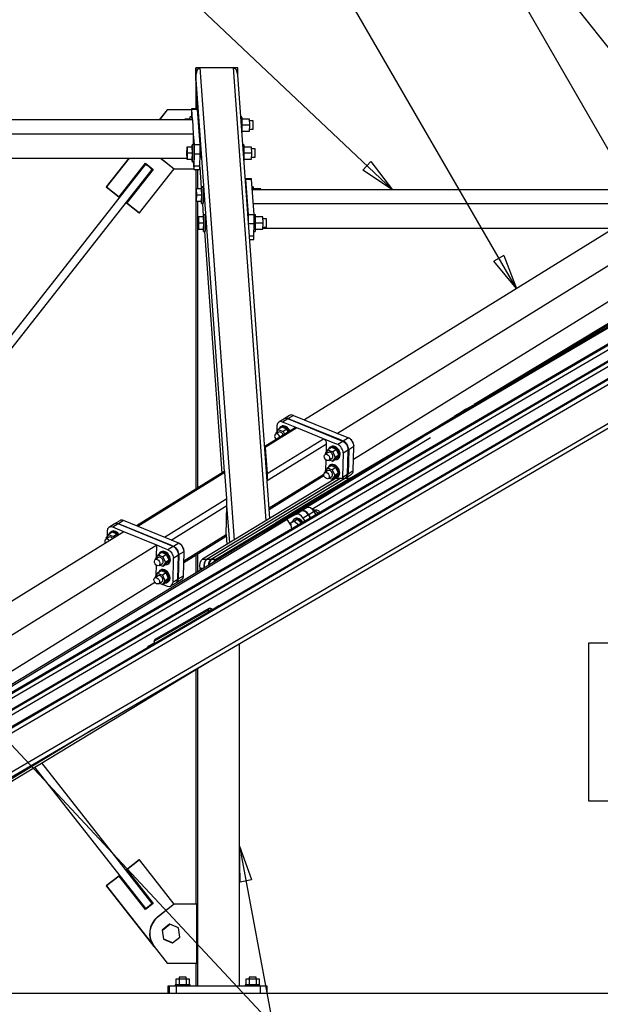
# Model space of a CAD drawing. Header units: millimetres. Extents: x -484 to 16958, y -454 to 3567.
# Tile 23 of 26: x 14404 to 15233, y 1170 to 2576. Entities that reach past the tile are written whole.
import ezdxf

# ---------------------------------------------------------------- set-up
doc = ezdxf.new("R2010")
doc.units = ezdxf.units.MM
doc.linetypes.add('ACAD_ISO04W100', pattern=[30, 24, -3, 0, -3])
for name, color, linetype in [('AS_Belki', 145, 'Continuous'), ('AS_Blachy', 30, 'Continuous'), ('AS_Czesci specjalne', 31, 'Continuous'), ('AS_Kotwy', 9, 'Continuous'), ('AS_Siatki', 72, 'Continuous'), ('AS_Sruby', 9, 'Continuous')]:
    doc.layers.add(name, color=color, linetype=linetype)

msp = doc.modelspace()

# ---------------------------------------------------------------- linework, layer by layer
at = {"color": 7}
for p, q in [((15350.5, 2206.1), (14744.7, 3258.3)), ((15113.3, 2192.2), (14685.2, 2933.3)), ((14936.2, 2333.1), (14645.5, 2608.3)), ((15459, 2265.4), (15187.8, 2608.3)), ((14342.3, 1594), (14817.7, 1084.6)), ((14717.9, 1395.6), (14836.7, 759.6))]:
    msp.add_line(p, q, dxfattribs=at)
at = {"color": 0, "linetype": 'ByBlock', "lineweight": -2}
for p, q in [((14905.6, 2373.5), (14894.2, 2361.4)), ((14905.6, 2373.5), (14936.2, 2333.1)), ((14936.2, 2333.1), (14894.2, 2361.4)), ((15095.5, 2239.6), (15081.1, 2231.3)), ((15095.5, 2239.6), (15113.3, 2192.2)), ((15113.3, 2192.2), (15081.1, 2231.3)), ((14718.9, 1344.9), (14717.9, 1395.6)), ((14717.9, 1395.6), (14735.3, 1348)), ((14718.9, 1344.9), (14735.3, 1348))]:
    msp.add_line(p, q, dxfattribs=at)
at = {"color": 7}
msp.add_lwpolyline([(15216.1, 1460.5), (15475.4, 1460.5), (15475.4, 1685.5), (15216.1, 1685.5), (15216.1, 1460.5)], dxfattribs=at)
at = {"layer": 'AS_Belki', "color": 145, "linetype": 'Continuous', "ltscale": 0.25}
for p, q in [((15919.7, 2507.5), (13874.8, 1312.5)), ((13876.7, 1312.5), (15921.6, 2507.5)), ((15960.5, 2507.1), (13915.5, 1312.5)), ((13917.4, 1312.5), (15962.4, 2507.1)), ((16004.5, 2507.7), (13959.4, 1312.5)), ((13961.3, 1312.5), (16006.3, 2507.7)), ((14655.7, 2497.2), (14655.5, 2507.6)), ((14661.5, 2507.6), (14655.5, 2507.6)), ((14655.5, 2507.6), (14655.5, 2448.9)), ((14657.3, 2504.5), (14655.7, 2497.2)), ((14661.5, 2507.6), (14657.3, 2504.5)), ((14661.5, 2507.6), (14710.2, 1832.9)), ((14709.5, 2507.6), (14661.5, 2507.6)), ((14715.4, 2507.6), (14709.5, 2507.6)), ((14756.1, 1860.8), (14709.5, 2507.6)), ((14713.8, 2504.5), (14709.5, 2507.6)), ((14715.7, 2497.2), (14713.8, 2504.5)), ((14715.7, 2497.2), (14715.4, 2507.6)), ((14769.6, 1856.9), (15875.1, 2507.5)), ((15872.8, 2507.5), (14826.6, 1891.9)), ((15921.8, 2500.5), (13882.9, 1309.1)), ((15962.7, 2500.2), (13923.6, 1309.1)), ((13967.5, 1309.1), (16006.6, 2500.7)), ((14696.6, 1931), (14655.7, 2497.2)), ((14656.9, 2448.9), (14655.7, 2497.2)), ((14761.4, 1864), (14715.7, 2497.2)), ((14651.1, 2433.1), (13704, 2433)), ((14652.5, 2413.1), (14651.1, 2433.1)), ((13705.5, 2413), (14652.5, 2413.1)), ((14652.1, 2397.6), (14652.5, 2413.1)), ((14661.8, 2392.3), (14661.9, 2391.7)), ((14661.9, 2391.7), (14662.1, 2387.4)), ((15446.8, 2398.7), (14810.6, 2004.6)), ((13719.3, 2378.4), (14642.6, 2378.4)), ((14103.1, 1332.7), (15898.3, 2381.9)), ((14106.1, 1327.6), (15909.8, 2381.8)), ((14661.7, 2379.6), (14661.6, 2379.7)), ((14661.9, 2378.9), (14661.7, 2379.6)), ((14662, 2382.1), (14661.9, 2378.9)), ((14662.1, 2387.4), (14662, 2382.1)), ((15494, 2379.4), (14857.9, 1985.3)), ((14583.8, 2369.7), (14173.9, 1847.8)), ((14661.2, 2365.7), (14663.4, 2336)), ((14181.5, 1838.1), (14593.2, 2362.3)), ((14655.5, 2362.3), (14655.5, 1905.6)), ((14658, 2362.3), (14658, 2334.4)), ((15593.6, 2351.1), (15100.6, 2053.1)), ((15340.8, 2333.1), (14736.2, 2333.1)), ((14880.8, 1948.3), (15491.2, 2326.5)), ((15557.7, 2331.3), (15053.2, 2026.4)), ((14658, 2317.1), (14658, 1907.1)), ((14665, 2313.8), (14666.3, 2296)), ((15308.5, 2313.1), (14737.7, 2313.1)), ((14751.5, 2278.4), (15252.6, 2278.4)), ((14667.9, 2273.8), (14692.8, 1928.7)), ((15061.8, 2030.2), (15041.2, 2018.9)), ((15041.2, 2018.9), (14993.9, 1990.3)), ((14796.6, 1993), (14754.3, 1966.8)), ((14799.9, 1993.1), (14754.6, 1965)), ((14837.7, 1977.7), (14799.9, 1993.1)), ((14855.5, 1986.2), (14857.9, 1985.3)), ((14757.3, 1927.8), (14837.7, 1977.7)), ((14757.5, 1918), (14842.3, 1970.5)), ((14798.1, 1870.4), (14979.7, 1980.2)), ((14821.1, 1877.1), (14990.6, 1979.6)), ((14842, 1958.9), (14842.3, 1970.5)), ((14754.3, 1966.8), (14754.1, 1964.5)), ((14754.1, 1964.5), (14754.1, 1964.5)), ((14754.3, 1966.8), (14754.6, 1965)), ((14754.4, 1963.3), (14754.3, 1962.2)), ((14754.3, 1962.2), (14754.6, 1962.3)), ((14754.3, 1962.2), (14754.3, 1962.2)), ((14754.4, 1963.3), (14754.5, 1962.4)), ((14754.5, 1962.4), (14757.2, 1925.2)), ((14754.6, 1965), (14757.3, 1927.8)), ((14916.6, 1943.6), (14769.4, 1854.6)), ((14841.4, 1933), (14841.8, 1947.3)), ((14696.9, 1931.3), (14571.1, 1853.3)), ((14697.2, 1929.5), (14572.9, 1852.5)), ((14697.2, 1929.5), (14696.9, 1931.3)), ((14699.9, 1892.3), (14697.2, 1929.5)), ((14757.3, 1927.8), (14757.5, 1923)), ((14760.3, 1878.8), (14838.4, 1927.1)), ((14757.1, 1923), (14757.3, 1923.1)), ((14757.2, 1925.2), (14757.3, 1922.8)), ((14757.3, 1922.8), (14757.3, 1920.3)), ((14757.3, 1920.3), (14757.3, 1920.3)), ((14757.5, 1923), (14757.5, 1918)), ((14757.5, 1918), (14757.5, 1918)), ((14760.5, 1876.7), (14838.5, 1925)), ((14610.7, 1837), (14699.9, 1892.3)), ((14700.1, 1887.5), (14699.9, 1892.3)), ((14700.1, 1882.4), (14700.1, 1887.5)), ((14826.6, 1891.9), (14769.6, 1856.9)), ((14620.4, 1833), (14700.1, 1882.4)), ((14699.1, 1840.9), (14700.1, 1882.4)), ((14704, 1829.1), (14700.1, 1882.4)), ((14061, 1423.5), (14786.1, 1863)), ((14784.3, 1862), (14750.2, 1843.2)), ((14769.6, 1856.9), (14769.6, 1854.7)), ((14786.1, 1863), (14784.3, 1862)), ((14791.2, 1854.1), (14786.1, 1863)), ((14552.8, 1844.9), (13873.4, 1424)), ((14750.2, 1843.2), (14025.1, 1403.7)), ((14600, 1825.5), (14552.8, 1844.9)), ((14638.5, 1803.3), (14699.1, 1840.9)), ((14638.5, 1801.1), (14698.9, 1838.5)), ((14698.9, 1838.5), (14699.1, 1840.9)), ((14699.1, 1840.9), (14700.1, 1826.8)), ((14600, 1825.5), (13920.6, 1404.6)), ((14599.6, 1808.8), (14600, 1825.5)), ((14655.5, 1811.6), (14655.5, 1785.8)), ((14658, 1813.2), (14658, 1787.3)), ((14599, 1782.8), (14599.3, 1797.1)), ((13943.6, 1367.7), (14597.2, 1772.6)), ((14717.9, 1195.6), (14717.9, 1685.2)), ((14021.5, 1263.7), (14680.7, 1663.5)), ((14655.5, 1648.2), (14655.5, 1313.1)), ((14658, 1649.7), (14658, 1195.6)), ((14466.6, 1608.9), (14130.9, 1416.8)), ((14109.9, 1321.1), (14508.4, 1562.8)), ((14425.2, 1508.5), (14583.8, 1306.6)), ((14593.2, 1314), (14435.5, 1514.8)), ((14655.5, 1228.8), (14655.5, 1195.6))]:
    msp.add_line(p, q, dxfattribs=at)
at = {"layer": 'AS_Belki', "color": 145, "linetype": 'Continuous', "ltscale": 0.25, "extrusion": (-0.617463, -0.786178, 0.025753)}
msp.add_arc((10011.6, 280, -10867.9), 6, 358.1219, 178.1219, dxfattribs=at)
at = {"layer": 'AS_Belki', "color": 145, "linetype": 'Continuous', "ltscale": 0.25, "extrusion": (-0.61678, -0.382124, 0.68816)}
for centre, start, end in [((6104.6, 9378.2, -9887.9), 136.4866, 181.4866), ((6137.7, 9394.7, -9905.2), 46.4866, 136.4866)]:
    msp.add_arc(centre, 6, start, end, dxfattribs=at)
at = {"layer": 'AS_Belki', "color": 145, "linetype": 'Continuous', "ltscale": 0.25, "extrusion": (-0.617463, 0.786178, 0.025753)}
msp.add_arc((-12282.3, 205.5, -7977.7), 6, 1.8781, 181.8781, dxfattribs=at)
at = {"layer": 'AS_Blachy', "color": 145, "linetype": 'Continuous', "ltscale": 0.25}
for p, q in [((14614.5, 2447.4), (14603.2, 2433.1)), ((14614.8, 2447.4), (14603.5, 2433.1)), ((14614.8, 2447.4), (14614.5, 2447.4)), ((14649.6, 2447.4), (14614.8, 2447.4)), ((14657.6, 2448.9), (14649.7, 2448.9)), ((14651, 2433.1), (14650, 2447.9)), ((14658, 2447.9), (14650, 2447.9)), ((14661.6, 2397.9), (14658, 2447.9)), ((14649.4, 2444.3), (14649.2, 2437.6)), ((14653.6, 2397.9), (14652.5, 2412.9)), ((14653.6, 2397.9), (14661.6, 2397.9)), ((14560, 2378.4), (14527.7, 2337.4)), ((14560.3, 2378.4), (14528, 2337.4)), ((14605.2, 2378.4), (14624.6, 2363.2)), ((14605.5, 2378.4), (14624.9, 2363.2)), ((14653.3, 2367), (14653.7, 2384.3)), ((14661.7, 2384.3), (14653.7, 2384.3)), ((14661.3, 2367), (14661.7, 2384.3)), ((14546.1, 2323.1), (14583.8, 2371.1)), ((14575.2, 2300.3), (14624.6, 2363.2)), ((14583.7, 2370.9), (14594.4, 2362.4)), ((14583.8, 2371.1), (14594.8, 2362.4)), ((14624.6, 2363.2), (14624.9, 2363.2)), ((14624.9, 2363.2), (14652.8, 2363.2)), ((14652, 2373.7), (14652.7, 2363.3)), ((14661.3, 2367), (14653.3, 2367)), ((14594.4, 2362.4), (14556.8, 2314.5)), ((14594.8, 2362.4), (14557.1, 2314.5)), ((14594.4, 2362.4), (14594.8, 2362.4)), ((14653.1, 2362.3), (14661.1, 2362.3)), ((14734.8, 2349.1), (14726.8, 2349.1)), ((14527.7, 2337.4), (14545.8, 2323.1)), ((14528, 2337.4), (14527.7, 2337.4)), ((14528, 2337.4), (14546.1, 2323.1)), ((14730.7, 2298.1), (14727.1, 2348.1)), ((14735.1, 2348.1), (14727.1, 2348.1)), ((14738.7, 2298.1), (14735.1, 2348.1)), ((14545.8, 2323.1), (14546.1, 2323.1)), ((14556.8, 2314.5), (14574.8, 2300.3)), ((14557.1, 2314.5), (14556.8, 2314.5)), ((14557.1, 2314.5), (14575.2, 2300.3)), ((14574.8, 2300.3), (14575.2, 2300.3)), ((14730.7, 2298.1), (14738.7, 2298.1)), ((14738.9, 2284.4), (14731.1, 2284.4)), ((14738.5, 2267.1), (14738.9, 2284.4)), ((14738.5, 2267.1), (14732.3, 2267.1)), ((14732.6, 2262.4), (14738.2, 2262.4)), ((15041.3, 2019.8), (15084.2, 2043.4)), ((15072.5, 2036.6), (15033.2, 2014.9)), ((15073.4, 2037.1), (15041.3, 2019.4)), ((14794.9, 2011.1), (14787.5, 2006.5)), ((14794.9, 2011.1), (14873.6, 1978.8)), ((15041.2, 2018.9), (15025.6, 2010.3)), ((15033.2, 2014.9), (15025.6, 2010.3)), ((15041.3, 2019.8), (15033.8, 2015.2)), ((15041.3, 2019.4), (15033.8, 2015.2)), ((14781.3, 2005.8), (14773.9, 2001.3)), ((14786.9, 2006.1), (14779.5, 2001.5)), ((14783.2, 2000), (14779.5, 2001.5)), ((14789.3, 2010.8), (14781.9, 2006.2)), ((14799.9, 1993.1), (14783.2, 2000)), ((14865.6, 1973.9), (14786.9, 2006.1)), ((14791.3, 2004.9), (14787.5, 2006.5)), ((14862.1, 1975.9), (14791.3, 2004.9)), ((14771.4, 1996.1), (14771.2, 1988)), ((14854.1, 1971), (14837.7, 1977.7)), ((14858.2, 1969.3), (14854.1, 1971)), ((14865.6, 1973.9), (14858.2, 1969.3)), ((14866.2, 1974.2), (14862.1, 1975.9)), ((14873.6, 1978.8), (14866.2, 1974.2)), ((14865.8, 1957.4), (14865, 1922.7)), ((14865.8, 1957.4), (14873.2, 1962)), ((14872.4, 1927.3), (14873.2, 1960.5)), ((14873.9, 1962.4), (14873, 1927.7)), ((14873.2, 1960.5), (14873.2, 1962)), ((14873.9, 1962.4), (14881.3, 1966.9)), ((14880.4, 1932.3), (14881.2, 1965.5)), ((14881.2, 1965.5), (14881.3, 1966.9)), ((14865, 1922.7), (14872.4, 1927.3)), ((14870.6, 1922.5), (14878, 1927.1)), ((14873, 1927.7), (14880.4, 1932.3)), ((14855.2, 1920.9), (14665.1, 1805.6)), ((14671, 1805.5), (14861.1, 1920.8)), ((14861.9, 1920.8), (14671.7, 1805.5)), ((14677.7, 1805.5), (14867.8, 1920.8)), ((14868.5, 1920.8), (14678.4, 1805.5)), ((14832.1, 1895.1), (14874.4, 1920.8)), ((14838.3, 1924.9), (14838.5, 1924.8)), ((14850.4, 1920), (14852.4, 1919.2)), ((14861.1, 1920.8), (14855.2, 1920.9)), ((14867.8, 1920.8), (14861.9, 1920.8)), ((14867.8, 1920.8), (14869.9, 1922.1)), ((14874.4, 1920.8), (14868.5, 1920.8)), ((14684.3, 1805.5), (14811.5, 1882.6)), ((14805.5, 1874.1), (14745.7, 1841.1)), ((14813.6, 1879), (14753.8, 1846)), ((14806.1, 1874.5), (14753.8, 1845.6)), ((14798, 1869.6), (14805.5, 1874.1)), ((14806.1, 1874.5), (14813.6, 1879)), ((14824.6, 1873.7), (14817.1, 1869.1)), ((14827.3, 1869.1), (14824.6, 1873.7)), ((14546.9, 1860.6), (14539.5, 1856)), ((14552.5, 1860.9), (14545.1, 1856.3)), ((14631.2, 1828.6), (14552.5, 1860.9)), ((14798, 1869.6), (14738.2, 1836.6)), ((14816.5, 1868.8), (14809, 1864.2)), ((14811.5, 1859.9), (14809, 1864.2)), ((14819.1, 1864.3), (14816.5, 1868.8)), ((14819.7, 1864.7), (14817.1, 1869.1)), ((14529, 1845.9), (14528.8, 1837.8)), ((14538.8, 1855.7), (14531.4, 1851.1)), ((14544.5, 1855.9), (14537.1, 1851.3)), ((14540.2, 1850), (14537.1, 1851.3)), ((14552.8, 1844.9), (14540.2, 1850)), ((14623.2, 1823.7), (14544.5, 1855.9)), ((14619.7, 1825.7), (14545.1, 1856.3)), ((14753.8, 1846), (14746.3, 1841.5)), ((14753.8, 1845.6), (14746.3, 1841.5)), ((14631.2, 1828.6), (14623.8, 1824)), ((14745.7, 1841.1), (14738.2, 1836.6)), ((14611, 1821), (14600, 1825.5)), ((14615.8, 1819.1), (14611, 1821)), ((14623.2, 1823.7), (14615.8, 1819.1)), ((14623.8, 1824), (14619.7, 1825.7)), ((14631.4, 1812.2), (14638.8, 1816.7)), ((14638, 1782.1), (14638.8, 1815.3)), ((14638.8, 1815.3), (14638.8, 1816.7)), ((14623.4, 1807.2), (14622.6, 1772.6)), ((14623.4, 1807.2), (14630.8, 1811.8)), ((14630, 1777.1), (14630.8, 1811.8)), ((14631.4, 1812.2), (14630.6, 1777.5)), ((14665.1, 1805.6), (14671, 1805.5)), ((14671.7, 1805.5), (14677.7, 1805.5)), ((14678.4, 1805.5), (14684.3, 1805.5)), ((14661.4, 1792.5), (14662.1, 1789.8)), ((14666.6, 1792.5), (14661.4, 1792.5)), ((14620.1, 1767.4), (14627.5, 1772)), ((14622.6, 1772.6), (14630, 1777.1)), ((14628.1, 1772.3), (14635.5, 1776.9)), ((14630.6, 1777.5), (14638, 1782.1)), ((14608, 1769.8), (14614.5, 1767.1)), ((14574.8, 1376), (14556.8, 1361.8)), ((14575.2, 1376), (14557.1, 1361.8)), ((14575.2, 1376), (14574.8, 1376)), ((14624.6, 1313.1), (14575.2, 1376)), ((14545.8, 1353.1), (14527.7, 1338.9)), ((14546.1, 1353.1), (14528, 1338.9)), ((14546.1, 1353.1), (14545.8, 1353.1)), ((14583.8, 1305.2), (14546.1, 1353.1)), ((14556.8, 1361.8), (14594.4, 1313.8)), ((14556.8, 1361.8), (14557.1, 1361.8)), ((14557.1, 1361.8), (14594.8, 1313.8)), ((14527.7, 1338.9), (14595.6, 1252.4)), ((14527.7, 1338.9), (14528, 1338.9)), ((14528, 1338.9), (14596, 1252.4)), ((14594.4, 1313.8), (14583.7, 1305.3)), ((14594.8, 1313.8), (14583.8, 1305.2)), ((14594.8, 1313.8), (14594.4, 1313.8)), ((14624.6, 1313.1), (14601, 1294.5)), ((14620.9, 1310), (14601.3, 1294.5)), ((14624.9, 1313.1), (14620.9, 1310)), ((14624.9, 1313.1), (14624.6, 1313.1)), ((14656.9, 1313.1), (14624.9, 1313.1)), ((14656.9, 1228.8), (14656.9, 1313.1)), ((14601.3, 1294.5), (14601, 1294.5)), ((14596, 1252.4), (14595.6, 1252.4)), ((14596, 1252.4), (14614.5, 1228.8)), ((14596.3, 1252.4), (14596, 1252.4)), ((14596.3, 1252.4), (14614.8, 1228.8)), ((14614.5, 1228.8), (14614.8, 1228.8)), ((14614.8, 1228.8), (14656.9, 1228.8)), ((14617.8, 1195.6), (14615.7, 1195.6)), ((14615.7, 1195.6), (14615.7, 1185.6)), ((14621, 1195.6), (14617.8, 1195.6)), ((14617.8, 1185.6), (14617.8, 1195.6)), ((14628.2, 1195.6), (14621, 1195.6)), ((14748.1, 1195.6), (14628.2, 1195.6)), ((14628.2, 1185.6), (14628.2, 1195.6)), ((14755.1, 1195.6), (14748.1, 1195.6)), ((14748.1, 1185.6), (14748.1, 1195.6)), ((14757.7, 1195.6), (14755.1, 1195.6)), ((14757.7, 1185.6), (14757.7, 1195.6))]:
    msp.add_line(p, q, dxfattribs=at)
at = {"layer": 'AS_Blachy', "color": 145, "linetype": 'Continuous', "ltscale": 0.25, "extrusion": (-0.999132, -1.74716e-05, 0.041662)}
for centre, start, end in [((-2439, 610.3, -14637.1), 150, 240), ((-2439, 610.7, -14645.1), 150, 195), ((-2389, 610.5, -14640.7), 60, 150), ((-2389, 610.8, -14648.7), 60, 150), ((-2371.7, 610.5, -14640.3), 330, 60), ((-2371.7, 610.8, -14648.3), 15, 60), ((-2339.2, 613.6, -14714.2), 150, 228.2775), ((-2339.2, 613.9, -14722.2), 150, 195), ((-2289.2, 613.7, -14717.8), 71.7214, 150), ((-2289.2, 614, -14725.8), 60, 150), ((-2271.8, 614, -14725.4), 15, 60)]:
    msp.add_arc(centre, 10, start, end, dxfattribs=at)
at = {"layer": 'AS_Blachy', "color": 145, "linetype": 'Continuous', "ltscale": 0.25, "extrusion": (-0.61678, -0.382124, 0.68816)}
for centre, start, end in [((6089.6, 9380.4, -9890.2), 136.4866, 181.4866), ((6089.6, 9368, -9877.1), 136.4866, 226.4866), ((6089.6, 9373.9, -9883.4), 136.4866, 181.4866), ((6089.6, 9374.4, -9883.9), 136.4866, 184.3735), ((6158.5, 9402.3, -9913.3), 46.4866, 136.4866), ((6158.5, 9408.3, -9919.6), 46.4866, 136.4866), ((6158.5, 9408.8, -9920.1), 46.4866, 136.4866), ((6158.5, 9414.8, -9926.4), 46.4866, 136.4866), ((6187.5, 9395.2, -9905.9), 1.4866, 46.4866), ((6187.5, 9395.7, -9906.4), 358.2053, 46.4866), ((6187.5, 9401.7, -9912.7), 1.4866, 46.4866), ((6089.6, 9177.7, -9676.5), 136.4866, 181.4866), ((6089.6, 9178.2, -9677), 136.4866, 184.3736), ((6089.6, 9184.2, -9683.3), 136.4866, 181.4866), ((6089.6, 9171.7, -9670.2), 136.4866, 226.4866), ((6158.5, 9218.5, -9719.5), 46.4866, 136.4866), ((6158.5, 9212, -9712.7), 46.4866, 136.4866), ((6158.5, 9212.5, -9713.2), 46.4866, 136.4866), ((6187.5, 9193, -9692.6), 316.4866, 46.4866), ((6187.5, 9199, -9698.9), 1.4866, 46.4866), ((6187.5, 9199.5, -9699.5), 358.2053, 46.4866), ((6187.5, 9205.5, -9705.8), 1.4866, 46.4866)]:
    msp.add_arc(centre, 10, start, end, dxfattribs=at)
at = {"layer": 'AS_Blachy', "color": 145, "linetype": 'Continuous', "ltscale": 0.25, "extrusion": (-0.625066, -0.377824, 0.683039)}
for centre, start, end in [((6062.3, 9499.9, -10158.4), 178.4495, 178.8509), ((6062.3, 9493.4, -10151.4), 178.4495, 189.5712), ((6065, 9310.6, -9956), 88.4495, 178.4495), ((6065, 9316.6, -9962.4), 88.4495, 178.4495), ((6065, 9317.1, -9962.9), 88.4495, 178.4495), ((6065, 9323.1, -9969.3), 88.4495, 178.4495), ((6062.3, 9264, -9906.1), 178.4495, 187.3614), ((6062.3, 9270.5, -9913), 178.4495, 178.851)]:
    msp.add_arc(centre, 10, start, end, dxfattribs=at)
at = {"layer": 'AS_Blachy', "color": 145, "linetype": 'Continuous', "ltscale": 0.25, "extrusion": (0.73872, -0.003648, 0.674003)}
for centre, start, end in [((1985, -10011.7, 10973.1), 16.4324, 22.4536), ((1985, -10016.2, 10978), 16.4324, 22.4536), ((1985, -10020.6, 10982.9), 11.7688, 22.4536), ((1868.7, -9879.9, 10828.7), 22.4536, 112.4536), ((1868.7, -9883.9, 10833.1), 22.4536, 110.1474), ((1868.7, -9884.4, 10833.6), 22.4536, 107.6351), ((1868.7, -9888.4, 10838), 22.4536, 85.7563), ((1868.7, -9888.9, 10838.5), 22.4536, 82.9747), ((1868.7, -9892.9, 10842.9), 22.4536, 54.7116)]:
    msp.add_arc(centre, 10, start, end, dxfattribs=at)
at = {"layer": 'AS_Blachy', "color": 145, "linetype": 'Continuous', "ltscale": 0.25, "extrusion": (0.61678, 0.382124, -0.68816)}
for centre, start, end in [((-6187.5, 9389.3, 9899.5), 133.5134, 149.8697), ((-6158.5, 9206.1, 9706.4), 43.5134, 133.5134)]:
    msp.add_arc(centre, 10, start, end, dxfattribs=at)
at = {"layer": 'AS_Blachy', "color": 145, "linetype": 'Continuous', "ltscale": 0.25, "extrusion": (0.041672, 3.67221e-15, 0.999131)}
msp.add_arc((1271, -14606.8, 609.2), 30, 38.1702, 128.1702, dxfattribs=at)
at = {"layer": 'AS_Blachy', "color": 145, "linetype": 'Continuous', "ltscale": 0.25, "extrusion": (0.041672, 1.09341e-15, 0.999131)}
msp.add_arc((1271, -14607.2, 609.2), 30, 38.1702, 128.1702, dxfattribs=at)
at = {"layer": 'AS_Blachy', "color": 145, "linetype": 'Continuous', "ltscale": 0.25, "extrusion": (0.041672, -6.08082e-15, 0.999131)}
msp.add_arc((1271, -14606.5, 609.2), 30, 128.1702, 130.7094, dxfattribs=at)
at = {"layer": 'AS_Czesci specjalne', "color": 145, "linetype": 'Continuous', "ltscale": 0.25}
for p, q in [((14596.2, 1688.5), (14673.4, 1732.6)), ((14674.4, 1735.3), (14597.2, 1691.1)), ((14673.4, 1732.6), (14674.4, 1735.3)), ((14673.9, 1730.1), (14673.4, 1732.6)), ((14673.4, 1732.6), (14677.1, 1732)), ((14674.4, 1735.3), (14679.3, 1733.5)), ((14677.1, 1735.1), (14674.4, 1735.3)), ((14679.9, 1733.8), (14677.1, 1735.1)), ((14679.3, 1733.5), (14679.1, 1733.1)), ((14688.6, 1738.8), (14679.3, 1733.5)), ((14688.6, 1738.8), (14688.5, 1738.6)), ((14688.9, 1738.8), (14688.6, 1738.8)), ((14596.2, 1688.5), (14595.7, 1684.4)), ((14597.2, 1691.1), (14596.2, 1688.5)), ((14596.9, 1685), (14596.2, 1688.5)), ((14587, 1680.7), (14586.3, 1678.9)), ((14595.9, 1685.7), (14587, 1680.7))]:
    msp.add_line(p, q, dxfattribs=at)
at = {"layer": 'AS_Kotwy', "color": 145, "linetype": 'Continuous', "ltscale": 0.25}
for p, q in [((14626.6, 1197.6), (14626.3, 1197.6)), ((14626.3, 1197.6), (14626.3, 1195.6)), ((14627.2, 1197.6), (14626.6, 1197.6)), ((14632.2, 1205.6), (14627, 1205.6)), ((14627, 1205.6), (14627, 1197.6)), ((14628.3, 1197.6), (14627.2, 1197.6)), ((14629.7, 1197.6), (14628.3, 1197.6)), ((14631.3, 1197.6), (14629.7, 1197.6)), ((14633.2, 1197.6), (14631.3, 1197.6)), ((14632.2, 1208.6), (14631.8, 1208.6)), ((14631.8, 1208.6), (14631.8, 1205.6)), ((14633.4, 1208.6), (14632.2, 1208.6)), ((14642, 1205.6), (14632.2, 1205.6)), ((14632.2, 1197.6), (14632.2, 1205.6)), ((14635.1, 1197.6), (14633.2, 1197.6)), ((14635, 1208.6), (14633.4, 1208.6)), ((14637, 1208.6), (14635, 1208.6)), ((14637.2, 1197.6), (14635.1, 1197.6)), ((14638.9, 1208.6), (14637, 1208.6)), ((14639.2, 1197.6), (14637.2, 1197.6)), ((14640.4, 1208.6), (14638.9, 1208.6)), ((14641.2, 1197.6), (14639.2, 1197.6)), ((14641.5, 1208.6), (14640.4, 1208.6)), ((14643, 1197.6), (14641.2, 1197.6)), ((14641.8, 1208.6), (14641.5, 1208.6)), ((14641.8, 1205.6), (14641.8, 1208.6)), ((14646.6, 1205.6), (14642, 1205.6)), ((14642, 1205.6), (14642, 1197.6)), ((14644.5, 1197.6), (14643, 1197.6)), ((14645.7, 1197.6), (14644.5, 1197.6)), ((14646.6, 1197.6), (14645.7, 1197.6)), ((14646.6, 1197.6), (14646.6, 1205.6)), ((14647.1, 1197.6), (14646.6, 1197.6)), ((14647.3, 1197.6), (14647.1, 1197.6)), ((14647.3, 1195.6), (14647.3, 1197.6)), ((14726.5, 1197.6), (14726.2, 1197.6)), ((14726.2, 1197.6), (14726.2, 1195.6)), ((14727.2, 1197.6), (14726.5, 1197.6)), ((14732.1, 1205.6), (14726.9, 1205.6)), ((14726.9, 1205.6), (14726.9, 1197.6)), ((14728.2, 1197.6), (14727.2, 1197.6)), ((14729.6, 1197.6), (14728.2, 1197.6)), ((14731.2, 1197.6), (14729.6, 1197.6)), ((14733.1, 1197.6), (14731.2, 1197.6)), ((14732.1, 1208.6), (14731.7, 1208.6)), ((14731.7, 1208.6), (14731.7, 1205.6)), ((14733.3, 1208.6), (14732.1, 1208.6)), ((14741.9, 1205.6), (14732.1, 1205.6)), ((14732.1, 1197.6), (14732.1, 1205.6)), ((14735.1, 1197.6), (14733.1, 1197.6)), ((14735, 1208.6), (14733.3, 1208.6)), ((14736.9, 1208.6), (14735, 1208.6)), ((14737.1, 1197.6), (14735.1, 1197.6)), ((14738.8, 1208.6), (14736.9, 1208.6)), ((14739.2, 1197.6), (14737.1, 1197.6)), ((14740.4, 1208.6), (14738.8, 1208.6)), ((14741.1, 1197.6), (14739.2, 1197.6)), ((14741.4, 1208.6), (14740.4, 1208.6)), ((14742.9, 1197.6), (14741.1, 1197.6)), ((14741.7, 1208.6), (14741.4, 1208.6)), ((14741.7, 1205.6), (14741.7, 1208.6)), ((14746.5, 1205.6), (14741.9, 1205.6)), ((14741.9, 1205.6), (14741.9, 1197.6)), ((14744.4, 1197.6), (14742.9, 1197.6)), ((14745.6, 1197.6), (14744.4, 1197.6)), ((14746.5, 1197.6), (14745.6, 1197.6)), ((14746.5, 1197.6), (14746.5, 1205.6)), ((14747.1, 1197.6), (14746.5, 1197.6)), ((14747.2, 1197.6), (14747.1, 1197.6)), ((14747.2, 1195.6), (14747.2, 1197.6))]:
    msp.add_line(p, q, dxfattribs=at)
at = {"layer": 'AS_Siatki', "color": 20, "linetype": 'ACAD_ISO04W100', "ltscale": 0.25}
for p, q in [((-54.1, 1185.6), (16080.8, 1185.6)), ((-49.6, 1185.6), (16001.6, 1185.6)), ((14282.1, 1185.6), (14532.1, 1185.6))]:
    msp.add_line(p, q, dxfattribs=at)
at = {"layer": 'AS_Sruby', "color": 145, "linetype": 'Continuous', "ltscale": 0.25}
for p, q in [((14640.1, 2434.3), (14639.7, 2434.3)), ((14639.7, 2434.3), (14639.7, 2433.1)), ((14640.1, 2434.3), (14640.2, 2433.1)), ((14647.6, 2434.3), (14640.1, 2434.3)), ((14649.9, 2437.6), (14647.4, 2437.6)), ((14647.7, 2433.1), (14647.6, 2434.3)), ((14721.3, 2437.6), (14720, 2437.6)), ((14732.4, 2434.3), (14721.7, 2434.3)), ((14732.6, 2425.6), (14732.4, 2434.3)), ((14732.6, 2425.6), (14721.9, 2425.6)), ((14737.4, 2431.6), (14732.4, 2431.6)), ((14732.4, 2417), (14732.6, 2425.6)), ((14732.4, 2419.7), (14737.3, 2419.7)), ((14721.7, 2417), (14732.4, 2417)), ((14642.6, 2394.3), (14642.4, 2385.6)), ((14643, 2394.3), (14642.6, 2394.3)), ((14643, 2394.3), (14643.2, 2385.6)), ((14650.5, 2394.3), (14643, 2394.3)), ((14652.8, 2397.6), (14650.3, 2397.6)), ((14650.7, 2385.6), (14650.5, 2394.3)), ((14661.9, 2391.6), (14661.8, 2391.6)), ((14724.2, 2397.6), (14722.9, 2397.6)), ((14735.2, 2394.3), (14724.6, 2394.3)), ((14735.5, 2385.6), (14735.2, 2394.3)), ((14740.3, 2391.6), (14735.3, 2391.6)), ((14642.4, 2385.6), (14642.6, 2377)), ((14642.6, 2377), (14643, 2377)), ((14643.2, 2385.6), (14643, 2377)), ((14643, 2377), (14650.5, 2377)), ((14650.7, 2385.6), (14643.2, 2385.6)), ((14650.5, 2377), (14650.7, 2385.6)), ((14661.6, 2379.7), (14661.9, 2379.7)), ((14724.6, 2377), (14735.2, 2377)), ((14735.5, 2385.6), (14724.7, 2385.6)), ((14735.2, 2377), (14735.5, 2385.6)), ((14735.3, 2379.7), (14740.2, 2379.7)), ((14650.3, 2373.7), (14652.8, 2373.7)), ((14666.1, 2337.7), (14663.6, 2337.7)), ((14737.5, 2337.7), (14735.9, 2337.7)), ((14655.9, 2334.4), (14655.7, 2325.8)), ((14655.7, 2325.8), (14655.9, 2317.1)), ((14656.3, 2334.4), (14655.9, 2334.4)), ((14656.3, 2334.4), (14656.6, 2325.8)), ((14663.8, 2334.4), (14656.3, 2334.4)), ((14656.6, 2325.8), (14656.3, 2317.1)), ((14664.1, 2325.8), (14656.6, 2325.8)), ((14664.1, 2325.8), (14663.8, 2334.4)), ((14663.8, 2317.1), (14664.1, 2325.8)), ((14748.6, 2334.4), (14737.9, 2334.4)), ((14748.6, 2333.1), (14748.6, 2334.4)), ((14655.9, 2317.1), (14656.3, 2317.1)), ((14656.3, 2317.1), (14663.8, 2317.1)), ((14663.7, 2313.8), (14666.2, 2313.8)), ((14658.8, 2294.4), (14658.6, 2285.8)), ((14659.2, 2294.4), (14658.8, 2294.4)), ((14659.2, 2294.4), (14659.4, 2285.8)), ((14666.7, 2294.4), (14659.2, 2294.4)), ((14669, 2297.7), (14666.5, 2297.7)), ((14666.9, 2285.8), (14666.7, 2294.4)), ((14740.4, 2297.7), (14738.7, 2297.7)), ((14751.5, 2294.4), (14740.8, 2294.4)), ((14751.7, 2285.8), (14751.5, 2294.4)), ((14658.6, 2285.8), (14658.8, 2277.1)), ((14659.4, 2285.8), (14659.2, 2277.1)), ((14666.9, 2285.8), (14659.4, 2285.8)), ((14666.7, 2277.1), (14666.9, 2285.8)), ((14751.7, 2285.8), (14741, 2285.8)), ((14756.5, 2291.7), (14751.5, 2291.7)), ((14751.5, 2277.1), (14751.7, 2285.8)), ((14751.5, 2279.8), (14756.4, 2279.8)), ((14658.8, 2277.1), (14659.2, 2277.1)), ((14659.2, 2277.1), (14666.7, 2277.1)), ((14666.6, 2273.8), (14669.1, 2273.8)), ((14738.6, 2273.8), (14740.5, 2273.8)), ((14740.8, 2277.1), (14751.5, 2277.1)), ((14774, 1987.1), (14769.3, 1984.2)), ((14773.4, 1991), (14769.7, 1985.8)), ((14769.7, 1985.8), (14770.1, 1984.8)), ((14778.5, 1994.2), (14773.4, 1991)), ((14773.4, 1991), (14780.3, 1988.2)), ((14777.7, 1995.3), (14776.5, 1994.6)), ((14785.5, 1991.4), (14778.5, 1994.2)), ((14785.5, 1991.4), (14780.3, 1988.2)), ((14780.3, 1988.2), (14782.1, 1984)), ((14787.3, 1987.2), (14785.5, 1991.4)), ((14878.2, 1975.9), (14875.9, 1976.8)), ((14878.2, 1975.9), (14877.5, 1975.4)), ((14878.9, 1974.2), (14878.2, 1975.9)), ((14881.5, 1967.8), (14879.5, 1972.7)), ((14844.8, 1958.1), (14840.1, 1955.2)), ((14844.2, 1962), (14840.5, 1956.8)), ((14840.5, 1956.8), (14841, 1955.7)), ((14849.4, 1965.2), (14844.2, 1962)), ((14844.2, 1962), (14851.2, 1959.1)), ((14848.5, 1966.3), (14847.3, 1965.5)), ((14856.3, 1962.4), (14849.4, 1965.2)), ((14856.3, 1962.4), (14851.2, 1959.1)), ((14851.2, 1959.1), (14854.5, 1951.1)), ((14859.7, 1954.3), (14856.3, 1962.4)), ((14881.5, 1967.8), (14881.1, 1967.5)), ((14881.2, 1967.3), (14881.5, 1967.8)), ((14845.5, 1946.8), (14850.2, 1949.7)), ((14846.7, 1947.5), (14850.8, 1945.8)), ((14854.5, 1951.1), (14850.8, 1945.8)), ((14850.8, 1945.8), (14856, 1949)), ((14859.7, 1954.3), (14854.5, 1951.1)), ((14856, 1949), (14859.7, 1954.3)), ((14858.1, 1948.7), (14859.3, 1949.5)), ((14880.9, 1941.8), (14880.6, 1941.7)), ((14880.6, 1941.4), (14880.9, 1941.8)), ((14880.9, 1941.8), (14880.7, 1942.4)), ((14844.2, 1932.1), (14839.5, 1929.2)), ((14843.6, 1936), (14839.9, 1930.8)), ((14839.9, 1930.8), (14840.3, 1929.8)), ((14848.7, 1939.2), (14843.6, 1936)), ((14843.6, 1936), (14850.5, 1933.2)), ((14847.9, 1940.3), (14846.6, 1939.5)), ((14855.7, 1936.4), (14848.7, 1939.2)), ((14855.7, 1936.4), (14850.5, 1933.2)), ((14850.5, 1933.2), (14853.9, 1925.1)), ((14859.1, 1928.3), (14853.9, 1925.1)), ((14855.4, 1923), (14859.1, 1928.3)), ((14859.1, 1928.3), (14855.7, 1936.4)), ((14844.9, 1920.8), (14849.6, 1923.7)), ((14846.1, 1921.5), (14850.2, 1919.8)), ((14853.9, 1925.1), (14850.2, 1919.8)), ((14850.2, 1919.8), (14855.4, 1923)), ((14857.5, 1922.7), (14858.7, 1923.5)), ((14823.5, 1876.4), (14822.4, 1875.8)), ((14822.4, 1875.8), (14823.5, 1876.4)), ((14830, 1871.3), (14823.5, 1876.4)), ((14826.9, 1875.5), (14825.6, 1874.7)), ((14827.1, 1869.5), (14830, 1871.3)), ((14830.1, 1870.7), (14830, 1871.3)), ((14790.8, 1857), (14796.1, 1859.9)), ((14794.8, 1859.4), (14790.8, 1857)), ((14790.8, 1857), (14792, 1848.8)), ((14800.1, 1862.3), (14794.8, 1859.4)), ((14796.1, 1859.9), (14800.1, 1862.3)), ((14796.1, 1859.9), (14802.6, 1854.7)), ((14797.5, 1863.6), (14796.3, 1862.8)), ((14806.6, 1857.1), (14800.1, 1862.3)), ((14802.6, 1854.7), (14806.6, 1857.1)), ((14806.6, 1857), (14806.6, 1857.1)), ((14536.1, 1844.1), (14530.9, 1840.8)), ((14535.3, 1845.1), (14534, 1844.4)), ((14543.1, 1841.2), (14536.1, 1844.1)), ((14792, 1848.8), (14792.2, 1848.6)), ((14531.6, 1837), (14526.9, 1834)), ((14530.9, 1840.8), (14527.3, 1835.6)), ((14527.3, 1835.6), (14527.7, 1834.6)), ((14530.9, 1840.8), (14537.9, 1838)), ((14543.1, 1841.2), (14537.9, 1838)), ((14537.9, 1838), (14538.7, 1836.1)), ((14543.9, 1839.3), (14543.1, 1841.2)), ((14606.9, 1815), (14601.8, 1811.8)), ((14606.1, 1816.1), (14604.9, 1815.3)), ((14613.9, 1812.2), (14606.9, 1815)), ((14635.8, 1825.7), (14633.4, 1826.6)), ((14635.8, 1825.7), (14635, 1825.2)), ((14636.5, 1824), (14635.8, 1825.7)), ((14639.1, 1817.6), (14637.1, 1822.5)), ((14639.1, 1817.6), (14638.7, 1817.3)), ((14638.7, 1817.1), (14639.1, 1817.6)), ((14602.4, 1807.9), (14597.7, 1805)), ((14601.8, 1811.8), (14598.1, 1806.6)), ((14598.1, 1806.6), (14598.5, 1805.5)), ((14601.8, 1811.8), (14608.7, 1809)), ((14612.1, 1800.9), (14608.4, 1795.6)), ((14613.9, 1812.2), (14608.7, 1809)), ((14608.7, 1809), (14612.1, 1800.9)), ((14617.3, 1804.1), (14612.1, 1800.9)), ((14613.6, 1798.8), (14617.3, 1804.1)), ((14617.3, 1804.1), (14613.9, 1812.2)), ((14606.3, 1789.1), (14601.1, 1785.8)), ((14603.1, 1796.6), (14607.8, 1799.5)), ((14605.5, 1790.1), (14604.2, 1789.4)), ((14604.3, 1797.3), (14608.4, 1795.6)), ((14613.3, 1786.2), (14606.3, 1789.1)), ((14613.3, 1786.2), (14608.1, 1783)), ((14608.4, 1795.6), (14613.6, 1798.8)), ((14616.6, 1778.1), (14613.3, 1786.2)), ((14615.7, 1798.5), (14616.9, 1799.3)), ((14638.5, 1791.6), (14638.2, 1792.2)), ((14638.5, 1791.6), (14638.2, 1791.5)), ((14638.2, 1791.3), (14638.5, 1791.6)), ((14601.8, 1781.9), (14597.1, 1779)), ((14601.1, 1785.8), (14597.5, 1780.6)), ((14597.5, 1780.6), (14597.9, 1779.6)), ((14601.1, 1785.8), (14608.1, 1783)), ((14602.5, 1770.6), (14607.2, 1773.5)), ((14611.5, 1774.9), (14607.8, 1769.7)), ((14607.8, 1769.7), (14613, 1772.9)), ((14608.1, 1783), (14611.5, 1774.9)), ((14616.6, 1778.1), (14611.5, 1774.9)), ((14613, 1772.9), (14616.6, 1778.1)), ((14615.1, 1772.6), (14616.3, 1773.3)), ((14603.6, 1771.4), (14607.8, 1769.7)), ((14618, 1284.2), (14607.5, 1275.9)), ((14607.9, 1275.9), (14618.4, 1284.2)), ((14618.4, 1284.2), (14618, 1284.2)), ((14630.8, 1279.2), (14618.4, 1284.2)), ((14607.5, 1275.9), (14609.4, 1262.7)), ((14607.9, 1275.9), (14607.5, 1275.9)), ((14609.8, 1262.7), (14607.9, 1275.9)), ((14622.2, 1257.7), (14632.7, 1266)), ((14632.7, 1266), (14630.8, 1279.2)), ((14609.4, 1262.7), (14621.8, 1257.7)), ((14609.8, 1262.7), (14609.4, 1262.7)), ((14622.2, 1257.7), (14609.8, 1262.7)), ((14621.8, 1257.7), (14622.2, 1257.7))]:
    msp.add_line(p, q, dxfattribs=at)
at = {"layer": 'AS_Sruby', "color": 145, "linetype": 'Continuous', "ltscale": 0.25, "extrusion": (-0.61678, -0.382124, 0.68816)}
for centre in [(6158.6, 9390, -9900.3), (6180.4, 9380.2, -9890), (6158.6, 9193.7, -9693.4), (6180.4, 9183.9, -9683.1)]:
    msp.add_circle(centre, 5, dxfattribs=at)
at = {"layer": 'AS_Sruby', "color": 145, "linetype": 'Continuous', "ltscale": 0.25, "extrusion": (-0.999131, 1.05462e-07, 0.041672)}
for centre, radius, start, end in [((-2425.6, 610.4, -14634.7), 12, 128.3095, 223.4264), ((-2425.6, 613.5, -14708.6), 12, 30.2633, 183.75), ((-2385.6, 610.5, -14637.6), 12, 316.4713, 223.4264), ((-2385.6, 613.6, -14711.5), 12, 30.2658, 183.75), ((-2325.8, 611.1, -14650.9), 12, 316.4713, 223.4264), ((-2325.8, 611.2, -14653.4), 12, 3.75, 183.75), ((-2325.8, 614.1, -14724.8), 12, 127.5, 183.75), ((-2285.8, 611.2, -14653.8), 12, 316.4713, 223.4264), ((-2285.8, 611.3, -14656.3), 12, 3.75, 183.75), ((-2285.8, 614.3, -14727.7), 12, 3.75, 183.75), ((-2285.8, 614.9, -14743.6), 6, 352.5, 172.5)]:
    msp.add_arc(centre, radius, start, end, dxfattribs=at)
at = {"layer": 'AS_Sruby', "color": 145, "linetype": 'Continuous', "ltscale": 0.25, "extrusion": (-0.999131, 1.05463e-07, 0.041672)}
for centre, radius, start, end in [((-2425.6, 610.5, -14637.2), 12, 128.3097, 183.75), ((-2425.6, 614.1, -14724.5), 6, 352.5, 172.5), ((-2385.6, 610.6, -14640.1), 12, 3.75, 183.75), ((-2385.6, 614.3, -14727.4), 6, 352.5, 172.5)]:
    msp.add_arc(centre, radius, start, end, dxfattribs=at)
at = {"layer": 'AS_Sruby', "color": 145, "linetype": 'Continuous', "ltscale": 0.25, "extrusion": (-0.61678, -0.382124, 0.68816)}
for centre, radius, start, end in [((6096.7, 9359.1, -9867.7), 5, 67.0985, 292.8473), ((6096.7, 9362.8, -9871.7), 5, 67.0985, 181.4866), ((6096.7, 9367, -9876.1), 10, 78.8241, 209.7638), ((6096.7, 9368, -9877.2), 10, 78.8241, 181.4866), ((6158.6, 9393.8, -9904.3), 5, 1.4866, 181.4866), ((6158.6, 9398, -9908.7), 10, 330.0718, 209.7638), ((6158.6, 9398.9, -9909.8), 10, 1.4866, 181.4866), ((6180.4, 9388.2, -9898.4), 10, 330.0719, 209.7638), ((6180.4, 9389.2, -9899.4), 10, 1.4866, 181.4866), ((6180.4, 9384, -9894), 5, 1.4866, 181.4866), ((6096.7, 9170.8, -9669.2), 10, 93.1625, 209.7639), ((6096.7, 9171.8, -9670.3), 10, 93.1625, 181.4866), ((6096.7, 9162.8, -9660.8), 5, 96.4039, 263.5676), ((6096.7, 9166.6, -9664.8), 5, 96.4039, 181.4866), ((6158.6, 9201.7, -9701.8), 10, 330.0718, 209.7638), ((6158.6, 9202.7, -9702.8), 10, 1.4866, 181.4866), ((6158.6, 9197.5, -9697.4), 5, 1.4866, 181.4866), ((6180.4, 9191.9, -9691.5), 10, 330.0718, 209.7639), ((6180.4, 9192.9, -9692.5), 10, 1.4866, 181.4866), ((6180.4, 9187.7, -9687.1), 5, 1.4866, 181.4866)]:
    msp.add_arc(centre, radius, start, end, dxfattribs=at)
at = {"layer": 'AS_Sruby', "color": 145, "linetype": 'Continuous', "ltscale": 0.25, "extrusion": (-0.625066, -0.377824, 0.683039)}
for centre, radius, start, end in [((6069.8, 9329.7, -9976.3), 5, 81.0652, 178.4495), ((6069.8, 9307.2, -9952.3), 10, 88.1212, 218.2832), ((6069.8, 9308.2, -9953.4), 10, 87.9967, 178.4495)]:
    msp.add_arc(centre, radius, start, end, dxfattribs=at)

doc.saveas('drawing.dxf')
